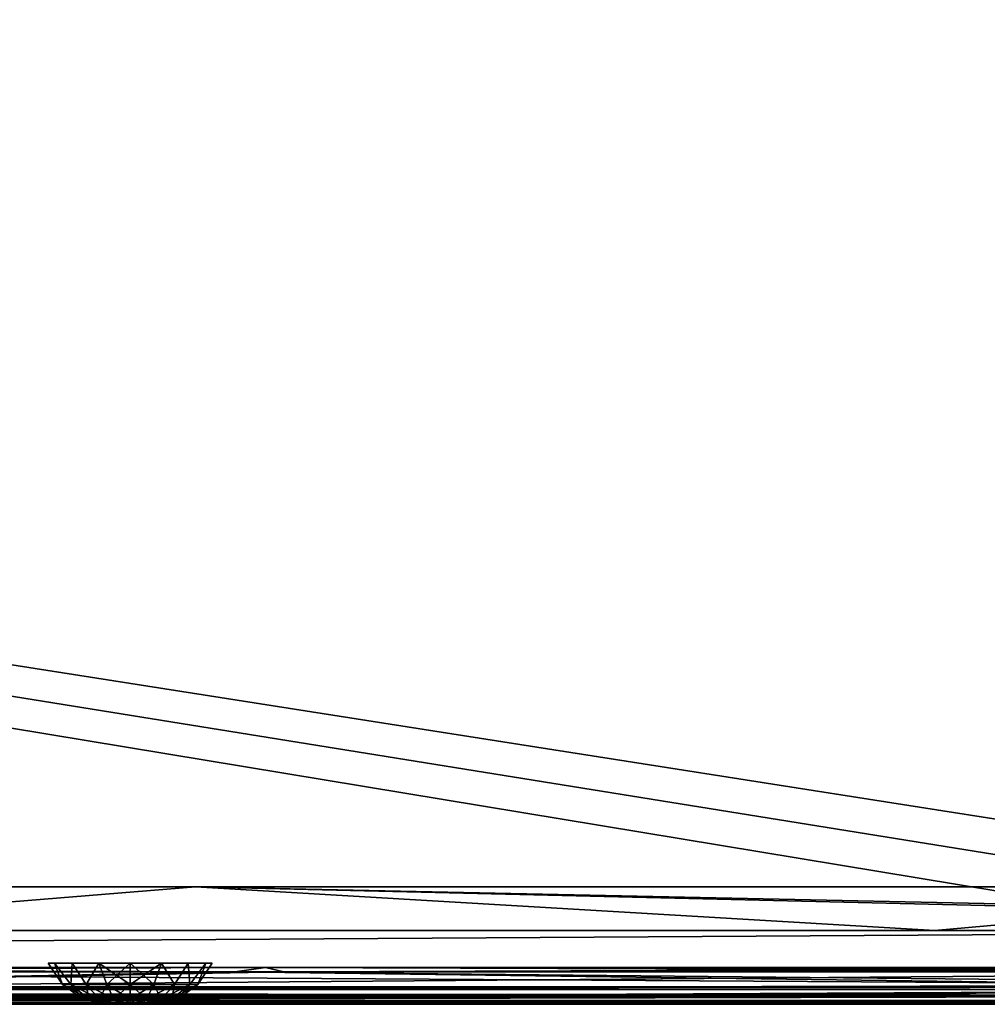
# Model space of a CAD drawing. Header units: millimetres. Extents: x -125 to 125, y -4 to 53.
# Tile 111 of 140: x 79 to 105, y -2 to 25. Entities that reach past the tile are written whole.
import ezdxf

# ---------------------------------------------------------------- set-up
doc = ezdxf.new("R2010")
doc.units = ezdxf.units.MM
doc.header["$LTSCALE"] = 65.185185
for name, color, linetype in [('1', 7, 'CONTINUOUS'), ('14', 7, 'CONTINUOUS'), ('18', 7, 'CONTINUOUS'), ('199', 7, 'CONTINUOUS'), ('2', 7, 'CONTINUOUS'), ('20', 7, 'CONTINUOUS'), ('200', 7, 'CONTINUOUS'), ('201', 7, 'CONTINUOUS'), ('205', 7, 'CONTINUOUS'), ('207', 7, 'CONTINUOUS'), ('209', 7, 'CONTINUOUS'), ('211', 7, 'CONTINUOUS'), ('257', 7, 'CONTINUOUS'), ('258', 7, 'CONTINUOUS'), ('262', 7, 'CONTINUOUS'), ('4', 7, 'CONTINUOUS'), ('505', 7, 'CONTINUOUS'), ('507', 7, 'CONTINUOUS'), ('509', 7, 'CONTINUOUS'), ('6', 7, 'CONTINUOUS')]:
    doc.layers.add(name, color=color, linetype=linetype)

msp = doc.modelspace()

# ---------------------------------------------------------------- linework, layer by layer
at = {"layer": '1', "color": 7, "linetype": 'Continuous'}
for points in [[(95.856, -2, 122.692), (41.874, -2, 124.334), (68.793, -2, 122.522), (95.856, -2, 122.692)], [(122.918, -2, 122.918), (41.874, -2, 124.334), (95.856, -2, 122.692), (122.918, -2, 122.918)], [(123.835, -2, 124.334), (41.874, -2, 124.334), (122.918, -2, 122.918), (123.835, -2, 124.334)], [(42.007, -2, -124.065), (41.874, -2, -124.334), (123.835, -2, -124.334), (42.007, -2, -124.065)], [(42.054, -2, -123.762), (42.007, -2, -124.065), (123.835, -2, -124.334), (42.054, -2, -123.762)], [(68.525, -2, -122.52), (42.054, -2, -123.146), (123.835, -2, -124.334), (68.525, -2, -122.52)], [(42.054, -2, -123.146), (42.054, -2, -123.762), (123.835, -2, -124.334), (42.054, -2, -123.146)], [(95.828, -2, -122.691), (68.525, -2, -122.52), (123.835, -2, -124.334), (95.828, -2, -122.691)], [(122.918, -2, -122.918), (95.828, -2, -122.691), (123.835, -2, -124.334), (122.918, -2, -122.918)]]:
    msp.add_3dface(points, dxfattribs=at)
at = {"layer": '14', "color": 7, "linetype": 'Continuous'}
for points in [[(-123.835, -1.522, -124.834), (123.835, -1.522, -124.834), (123.835, -1.762, -124.76), (-123.835, -1.522, -124.834)], [(-123.835, -1.522, -124.834), (123.835, -1.762, -124.76), (-123.835, -1.762, -124.76), (-123.835, -1.522, -124.834)], [(123.835, -1.762, -124.76), (123.835, -1.937, -124.578), (-123.835, -1.762, -124.76), (123.835, -1.762, -124.76)], [(123.835, -1.937, -124.578), (41.067, -1.951, -124.55), (-123.835, -1.762, -124.76), (123.835, -1.937, -124.578)], [(123.835, -1.937, -124.578), (123.835, -2, -124.334), (41.067, -1.951, -124.55), (123.835, -1.937, -124.578)], [(41.067, -1.951, -124.55), (123.835, -2, -124.334), (41.273, -1.956, -124.539), (41.067, -1.951, -124.55)], [(41.273, -1.956, -124.539), (123.835, -2, -124.334), (41.502, -1.972, -124.498), (41.273, -1.956, -124.539)], [(41.502, -1.972, -124.498), (123.835, -2, -124.334), (41.72, -1.992, -124.422), (41.502, -1.972, -124.498)], [(123.835, -2, -124.334), (41.874, -2, -124.334), (41.72, -1.992, -124.422), (123.835, -2, -124.334)]]:
    msp.add_3dface(points, dxfattribs=at)
at = {"layer": '18', "color": 7, "linetype": 'Continuous'}
for points in [[(123.835, -1.522, 124.834), (-123.835, -1.522, 124.834), (-123.835, -1.762, 124.76), (123.835, -1.522, 124.834)], [(123.835, -1.522, 124.834), (-123.835, -1.762, 124.76), (123.835, -1.762, 124.76), (123.835, -1.522, 124.834)], [(-123.835, -1.762, 124.76), (-123.835, -1.937, 124.578), (123.835, -1.762, 124.76), (-123.835, -1.762, 124.76)], [(-123.835, -1.937, 124.578), (-41.067, -1.951, 124.55), (123.835, -1.762, 124.76), (-123.835, -1.937, 124.578)], [(-41.067, -1.951, 124.55), (-38.933, -1.951, 124.55), (123.835, -1.762, 124.76), (-41.067, -1.951, 124.55)], [(-38.933, -1.951, 124.55), (38.933, -1.951, 124.55), (123.835, -1.762, 124.76), (-38.933, -1.951, 124.55)], [(38.933, -1.951, 124.55), (41.067, -1.951, 124.55), (123.835, -1.762, 124.76), (38.933, -1.951, 124.55)], [(123.835, -1.937, 124.578), (123.835, -1.762, 124.76), (41.067, -1.951, 124.55), (123.835, -1.937, 124.578)], [(41.274, -1.956, 124.539), (123.835, -1.937, 124.578), (41.067, -1.951, 124.55), (41.274, -1.956, 124.539)], [(41.49, -1.971, 124.501), (123.835, -1.937, 124.578), (41.274, -1.956, 124.539), (41.49, -1.971, 124.501)], [(41.713, -1.992, 124.425), (123.835, -1.937, 124.578), (41.49, -1.971, 124.501), (41.713, -1.992, 124.425)], [(41.874, -2, 124.334), (123.835, -1.937, 124.578), (41.713, -1.992, 124.425), (41.874, -2, 124.334)], [(41.874, -2, 124.334), (123.835, -2, 124.334), (123.835, -1.937, 124.578), (41.874, -2, 124.334)]]:
    msp.add_3dface(points, dxfattribs=at)
at = {"layer": '199', "color": 7, "linetype": 'Continuous'}
for points in [[(81.374, -2, 23), (81.396, -2, 22.838), (81.396, -2, 23.162), (81.374, -2, 23)], [(81.396, -2, 23.162), (81.458, -2, 22.687), (81.458, -2, 23.313), (81.396, -2, 23.162)], [(81.396, -2, 22.838), (81.458, -2, 22.687), (81.396, -2, 23.162), (81.396, -2, 22.838)], [(81.458, -2, 23.313), (81.558, -2, 22.558), (81.558, -2, 23.442), (81.458, -2, 23.313)], [(81.458, -2, 22.687), (81.558, -2, 22.558), (81.458, -2, 23.313), (81.458, -2, 22.687)], [(81.558, -2, 23.442), (81.687, -2, 22.458), (81.687, -2, 23.542), (81.558, -2, 23.442)], [(81.558, -2, 22.558), (81.687, -2, 22.458), (81.558, -2, 23.442), (81.558, -2, 22.558)], [(81.687, -2, 23.542), (81.838, -2, 22.396), (81.838, -2, 23.604), (81.687, -2, 23.542)], [(81.687, -2, 22.458), (81.838, -2, 22.396), (81.687, -2, 23.542), (81.687, -2, 22.458)], [(81.838, -2, 23.604), (82, -2, 22.374), (82, -2, 23.626), (81.838, -2, 23.604)], [(81.838, -2, 22.396), (82, -2, 22.374), (81.838, -2, 23.604), (81.838, -2, 22.396)], [(82, -2, 23.626), (82, -2, 22.374), (82.162, -2, 22.396), (82, -2, 23.626)], [(82.162, -2, 23.604), (82, -2, 23.626), (82.162, -2, 22.396), (82.162, -2, 23.604)], [(82.313, -2, 23.542), (82.162, -2, 23.604), (82.313, -2, 22.458), (82.313, -2, 23.542)], [(82.313, -2, 22.458), (82.162, -2, 23.604), (82.162, -2, 22.396), (82.313, -2, 22.458)], [(82.442, -2, 23.442), (82.313, -2, 23.542), (82.442, -2, 22.558), (82.442, -2, 23.442)], [(82.442, -2, 22.558), (82.313, -2, 23.542), (82.313, -2, 22.458), (82.442, -2, 22.558)], [(82.542, -2, 23.313), (82.442, -2, 23.442), (82.542, -2, 22.687), (82.542, -2, 23.313)], [(82.542, -2, 22.687), (82.442, -2, 23.442), (82.442, -2, 22.558), (82.542, -2, 22.687)], [(82.604, -2, 22.838), (82.542, -2, 23.313), (82.542, -2, 22.687), (82.604, -2, 22.838)], [(82.604, -2, 23.162), (82.542, -2, 23.313), (82.604, -2, 22.838), (82.604, -2, 23.162)], [(82.626, -2, 23), (82.604, -2, 23.162), (82.604, -2, 22.838), (82.626, -2, 23)]]:
    msp.add_3dface(points, dxfattribs=at)
at = {"layer": '2', "color": 7, "linetype": 'Continuous'}
for points in [[(-123.901, 0, 124.9), (123.901, 0, 124.9), (-123.901, 0, -124.9), (-123.901, 0, 124.9)], [(-123.901, 0, -124.9), (123.901, 0, 124.9), (123.901, 0, -124.9), (-123.901, 0, -124.9)]]:
    msp.add_3dface(points, dxfattribs=at)
at = {"layer": '20', "color": 7, "linetype": 'Continuous'}
for points in [[(17.134, -1, 120.109), (-120.647, -1, 119.934), (120.647, -1, 119.934), (17.134, -1, 120.109)], [(120.647, -1, -119.934), (-120.647, -1, -119.934), (-17.134, -1, -120.109), (120.647, -1, -119.934)], [(120.378, -1, -85.667), (-120.647, -1, -119.934), (120.647, -1, -119.934), (120.378, -1, -85.667)], [(-120.378, -1, -85.667), (-120.647, -1, -119.934), (120.378, -1, -85.667), (-120.378, -1, -85.667)], [(-120.647, -1, 119.934), (-120.378, -1, 85.667), (120.647, -1, 119.934), (-120.647, -1, 119.934)], [(120.199, -1, -51.401), (-120.378, -1, -85.667), (120.378, -1, -85.667), (120.199, -1, -51.401)], [(-120.199, -1, -51.401), (-120.378, -1, -85.667), (120.199, -1, -51.401), (-120.199, -1, -51.401)], [(120.647, -1, 119.934), (-120.378, -1, 85.667), (120.378, -1, 85.667), (120.647, -1, 119.934)], [(-120.378, -1, 85.667), (-120.199, -1, 51.401), (120.378, -1, 85.667), (-120.378, -1, 85.667)], [(-120.199, -1, 51.401), (-120.109, -1, 17.134), (120.199, -1, 51.401), (-120.199, -1, 51.401)], [(120.109, -1, -17.134), (-120.199, -1, -51.401), (120.199, -1, -51.401), (120.109, -1, -17.134)], [(-120.109, -1, -17.134), (-120.199, -1, -51.401), (120.109, -1, -17.134), (-120.109, -1, -17.134)], [(120.378, -1, 85.667), (-120.199, -1, 51.401), (120.199, -1, 51.401), (120.378, -1, 85.667)], [(120.109, -1, 17.134), (-120.109, -1, -17.134), (120.109, -1, -17.134), (120.109, -1, 17.134)], [(-120.109, -1, 17.134), (-120.109, -1, -17.134), (120.109, -1, 17.134), (-120.109, -1, 17.134)], [(120.199, -1, 51.401), (-120.109, -1, 17.134), (120.109, -1, 17.134), (120.199, -1, 51.401)], [(17.134, -1, -120.109), (120.647, -1, -119.934), (-17.134, -1, -120.109), (17.134, -1, -120.109)], [(120.594, -1, 120.248), (17.134, -1, 120.109), (120.647, -1, 119.934), (120.594, -1, 120.248)], [(51.401, -1, -120.199), (120.647, -1, -119.934), (17.134, -1, -120.109), (51.401, -1, -120.199)], [(51.401, -1, 120.199), (17.134, -1, 120.109), (120.594, -1, 120.248), (51.401, -1, 120.199)], [(85.667, -1, -120.378), (120.594, -1, -120.248), (51.401, -1, -120.199), (85.667, -1, -120.378)], [(85.667, -1, 120.378), (51.401, -1, 120.199), (120.594, -1, 120.248), (85.667, -1, 120.378)], [(120.594, -1, -120.248), (120.647, -1, -119.934), (51.401, -1, -120.199), (120.594, -1, -120.248)], [(119.934, -1, 120.647), (85.667, -1, 120.378), (120.248, -1, 120.594), (119.934, -1, 120.647)], [(120.248, -1, 120.594), (85.667, -1, 120.378), (120.459, -1, 120.459), (120.248, -1, 120.594)], [(120.459, -1, -120.459), (120.594, -1, -120.248), (85.667, -1, -120.378), (120.459, -1, -120.459)], [(120.459, -1, 120.459), (85.667, -1, 120.378), (120.594, -1, 120.248), (120.459, -1, 120.459)], [(119.934, -1, -120.647), (120.459, -1, -120.459), (85.667, -1, -120.378), (119.934, -1, -120.647)]]:
    msp.add_3dface(points, dxfattribs=at)
at = {"layer": '200', "color": 7, "linetype": 'Continuous'}
for points in [[(82.637, -1.467, 21.25), (82, -1.467, 21.138), (82.851, -0.881, 20.946), (82.637, -1.467, 21.25)], [(82, -1.467, 21.138), (82, -0.881, 20.777), (82.851, -0.881, 20.946), (82, -1.467, 21.138)], [(82, -0.881, 25.223), (82.637, -1.467, 24.75), (82.851, -0.881, 25.054), (82, -0.881, 25.223)], [(82, -1.467, 24.862), (82.637, -1.467, 24.75), (82, -0.881, 25.223), (82, -1.467, 24.862)], [(83.197, -1.467, 21.574), (82.637, -1.467, 21.25), (82.851, -0.881, 20.946), (83.197, -1.467, 21.574)], [(82.637, -1.467, 24.75), (83.197, -1.467, 24.426), (82.851, -0.881, 25.054), (82.637, -1.467, 24.75)], [(83.572, -0.881, 21.428), (83.197, -1.467, 21.574), (82.851, -0.881, 20.946), (83.572, -0.881, 21.428)], [(82.851, -0.881, 25.054), (83.197, -1.467, 24.426), (83.572, -0.881, 24.572), (82.851, -0.881, 25.054)], [(83.613, -1.467, 22.069), (83.197, -1.467, 21.574), (83.572, -0.881, 21.428), (83.613, -1.467, 22.069)], [(83.197, -1.467, 24.426), (83.613, -1.467, 23.931), (83.572, -0.881, 24.572), (83.197, -1.467, 24.426)], [(84.054, -0.881, 22.149), (83.613, -1.467, 22.069), (83.572, -0.881, 21.428), (84.054, -0.881, 22.149)], [(83.572, -0.881, 24.572), (83.613, -1.467, 23.931), (84.054, -0.881, 23.851), (83.572, -0.881, 24.572)], [(83.834, -1.467, 22.677), (83.613, -1.467, 22.069), (84.054, -0.881, 22.149), (83.834, -1.467, 22.677)], [(83.613, -1.467, 23.931), (83.834, -1.467, 23.323), (84.054, -0.881, 23.851), (83.613, -1.467, 23.931)], [(83.834, -1.467, 23.323), (83.834, -1.467, 22.677), (84.223, -0.881, 23), (83.834, -1.467, 23.323)], [(84.223, -0.881, 23), (83.834, -1.467, 22.677), (84.054, -0.881, 22.149), (84.223, -0.881, 23)], [(84.054, -0.881, 23.851), (83.834, -1.467, 23.323), (84.223, -0.881, 23), (84.054, -0.881, 23.851)], [(82, -1.861, 21.702), (82, -1.467, 21.138), (82.637, -1.467, 21.25), (82, -1.861, 21.702)], [(82.444, -1.861, 21.78), (82, -1.861, 21.702), (82.637, -1.467, 21.25), (82.444, -1.861, 21.78)], [(82, -1.467, 24.862), (82.444, -1.861, 24.22), (82.637, -1.467, 24.75), (82, -1.467, 24.862)], [(82, -1.861, 24.298), (82.444, -1.861, 24.22), (82, -1.467, 24.862), (82, -1.861, 24.298)], [(83.197, -1.467, 21.574), (82.444, -1.861, 21.78), (82.637, -1.467, 21.25), (83.197, -1.467, 21.574)], [(82.835, -1.861, 22.005), (82.444, -1.861, 21.78), (83.197, -1.467, 21.574), (82.835, -1.861, 22.005)], [(82.444, -1.861, 24.22), (82.835, -1.861, 23.995), (82.637, -1.467, 24.75), (82.444, -1.861, 24.22)], [(82.637, -1.467, 24.75), (82.835, -1.861, 23.995), (83.197, -1.467, 24.426), (82.637, -1.467, 24.75)], [(83.613, -1.467, 22.069), (82.835, -1.861, 22.005), (83.197, -1.467, 21.574), (83.613, -1.467, 22.069)], [(83.124, -1.861, 22.351), (82.835, -1.861, 22.005), (83.613, -1.467, 22.069), (83.124, -1.861, 22.351)], [(82.835, -1.861, 23.995), (83.124, -1.861, 23.649), (83.197, -1.467, 24.426), (82.835, -1.861, 23.995)], [(83.834, -1.467, 22.677), (83.124, -1.861, 22.351), (83.613, -1.467, 22.069), (83.834, -1.467, 22.677)], [(83.279, -1.861, 22.775), (83.124, -1.861, 22.351), (83.834, -1.467, 22.677), (83.279, -1.861, 22.775)], [(83.197, -1.467, 24.426), (83.124, -1.861, 23.649), (83.613, -1.467, 23.931), (83.197, -1.467, 24.426)], [(83.124, -1.861, 23.649), (83.279, -1.861, 23.225), (83.613, -1.467, 23.931), (83.124, -1.861, 23.649)], [(83.834, -1.467, 23.323), (83.279, -1.861, 22.775), (83.834, -1.467, 22.677), (83.834, -1.467, 23.323)], [(83.613, -1.467, 23.931), (83.279, -1.861, 23.225), (83.834, -1.467, 23.323), (83.613, -1.467, 23.931)], [(83.279, -1.861, 23.225), (83.279, -1.861, 22.775), (83.834, -1.467, 23.323), (83.279, -1.861, 23.225)], [(82, -2, 23.626), (82.162, -2, 23.604), (82, -1.861, 24.298), (82, -2, 23.626)], [(82.162, -2, 22.396), (82, -2, 22.374), (82.444, -1.861, 21.78), (82.162, -2, 22.396)], [(82, -1.861, 24.298), (82.162, -2, 23.604), (82.444, -1.861, 24.22), (82, -1.861, 24.298)], [(82.444, -1.861, 21.78), (82, -2, 22.374), (82, -1.861, 21.702), (82.444, -1.861, 21.78)], [(82.162, -2, 23.604), (82.313, -2, 23.542), (82.444, -1.861, 24.22), (82.162, -2, 23.604)], [(82.313, -2, 22.458), (82.162, -2, 22.396), (82.444, -1.861, 21.78), (82.313, -2, 22.458)], [(82.444, -1.861, 24.22), (82.313, -2, 23.542), (82.835, -1.861, 23.995), (82.444, -1.861, 24.22)], [(82.313, -2, 23.542), (82.442, -2, 23.442), (82.835, -1.861, 23.995), (82.313, -2, 23.542)], [(82.835, -1.861, 22.005), (82.313, -2, 22.458), (82.444, -1.861, 21.78), (82.835, -1.861, 22.005)], [(82.442, -2, 22.558), (82.313, -2, 22.458), (82.835, -1.861, 22.005), (82.442, -2, 22.558)], [(82.442, -2, 23.442), (82.542, -2, 23.313), (82.835, -1.861, 23.995), (82.442, -2, 23.442)], [(82.542, -2, 22.687), (82.442, -2, 22.558), (83.124, -1.861, 22.351), (82.542, -2, 22.687)], [(83.124, -1.861, 22.351), (82.442, -2, 22.558), (82.835, -1.861, 22.005), (83.124, -1.861, 22.351)], [(82.542, -2, 23.313), (82.604, -2, 23.162), (83.124, -1.861, 23.649), (82.542, -2, 23.313)], [(82.835, -1.861, 23.995), (82.542, -2, 23.313), (83.124, -1.861, 23.649), (82.835, -1.861, 23.995)], [(82.604, -2, 22.838), (82.542, -2, 22.687), (83.279, -1.861, 22.775), (82.604, -2, 22.838)], [(83.279, -1.861, 22.775), (82.542, -2, 22.687), (83.124, -1.861, 22.351), (83.279, -1.861, 22.775)], [(82.604, -2, 23.162), (82.626, -2, 23), (83.279, -1.861, 23.225), (82.604, -2, 23.162)], [(83.124, -1.861, 23.649), (82.604, -2, 23.162), (83.279, -1.861, 23.225), (83.124, -1.861, 23.649)], [(82.626, -2, 23), (82.604, -2, 22.838), (83.279, -1.861, 22.775), (82.626, -2, 23)], [(83.279, -1.861, 23.225), (82.626, -2, 23), (83.279, -1.861, 22.775), (83.279, -1.861, 23.225)]]:
    msp.add_3dface(points, dxfattribs=at)
at = {"layer": '201', "color": 7, "linetype": 'Continuous'}
for points in [[(79.777, -0.881, 23), (80.166, -1.467, 23.323), (79.946, -0.881, 23.851), (79.777, -0.881, 23)], [(79.946, -0.881, 22.149), (80.166, -1.467, 22.677), (79.777, -0.881, 23), (79.946, -0.881, 22.149)], [(80.166, -1.467, 22.677), (80.166, -1.467, 23.323), (79.777, -0.881, 23), (80.166, -1.467, 22.677)], [(79.946, -0.881, 23.851), (80.387, -1.467, 23.931), (80.428, -0.881, 24.572), (79.946, -0.881, 23.851)], [(80.166, -1.467, 23.323), (80.387, -1.467, 23.931), (79.946, -0.881, 23.851), (80.166, -1.467, 23.323)], [(80.428, -0.881, 21.428), (80.387, -1.467, 22.069), (79.946, -0.881, 22.149), (80.428, -0.881, 21.428)], [(80.387, -1.467, 22.069), (80.166, -1.467, 22.677), (79.946, -0.881, 22.149), (80.387, -1.467, 22.069)], [(80.387, -1.467, 23.931), (80.803, -1.467, 24.426), (80.428, -0.881, 24.572), (80.387, -1.467, 23.931)], [(80.803, -1.467, 21.574), (80.387, -1.467, 22.069), (80.428, -0.881, 21.428), (80.803, -1.467, 21.574)], [(80.428, -0.881, 24.572), (80.803, -1.467, 24.426), (81.149, -0.881, 25.054), (80.428, -0.881, 24.572)], [(81.149, -0.881, 20.946), (80.803, -1.467, 21.574), (80.428, -0.881, 21.428), (81.149, -0.881, 20.946)], [(81.363, -1.467, 21.25), (80.803, -1.467, 21.574), (81.149, -0.881, 20.946), (81.363, -1.467, 21.25)], [(80.803, -1.467, 24.426), (81.363, -1.467, 24.75), (81.149, -0.881, 25.054), (80.803, -1.467, 24.426)], [(81.363, -1.467, 24.75), (82, -1.467, 24.862), (81.149, -0.881, 25.054), (81.363, -1.467, 24.75)], [(82, -1.467, 24.862), (82, -0.881, 25.223), (81.149, -0.881, 25.054), (82, -1.467, 24.862)], [(82, -0.881, 20.777), (81.363, -1.467, 21.25), (81.149, -0.881, 20.946), (82, -0.881, 20.777)], [(82, -0.881, 20.777), (82, -1.467, 21.138), (81.363, -1.467, 21.25), (82, -0.881, 20.777)], [(80.166, -1.467, 23.323), (80.876, -1.861, 23.649), (80.387, -1.467, 23.931), (80.166, -1.467, 23.323)], [(80.166, -1.467, 22.677), (80.721, -1.861, 23.225), (80.166, -1.467, 23.323), (80.166, -1.467, 22.677)], [(80.721, -1.861, 23.225), (80.876, -1.861, 23.649), (80.166, -1.467, 23.323), (80.721, -1.861, 23.225)], [(80.387, -1.467, 22.069), (80.721, -1.861, 22.775), (80.166, -1.467, 22.677), (80.387, -1.467, 22.069)], [(80.721, -1.861, 22.775), (80.721, -1.861, 23.225), (80.166, -1.467, 22.677), (80.721, -1.861, 22.775)], [(80.387, -1.467, 23.931), (81.165, -1.861, 23.995), (80.803, -1.467, 24.426), (80.387, -1.467, 23.931)], [(80.876, -1.861, 23.649), (81.165, -1.861, 23.995), (80.387, -1.467, 23.931), (80.876, -1.861, 23.649)], [(80.803, -1.467, 21.574), (80.876, -1.861, 22.351), (80.387, -1.467, 22.069), (80.803, -1.467, 21.574)], [(80.876, -1.861, 22.351), (80.721, -1.861, 22.775), (80.387, -1.467, 22.069), (80.876, -1.861, 22.351)], [(80.803, -1.467, 24.426), (81.556, -1.861, 24.22), (81.363, -1.467, 24.75), (80.803, -1.467, 24.426)], [(81.165, -1.861, 23.995), (81.556, -1.861, 24.22), (80.803, -1.467, 24.426), (81.165, -1.861, 23.995)], [(81.363, -1.467, 21.25), (81.165, -1.861, 22.005), (80.803, -1.467, 21.574), (81.363, -1.467, 21.25)], [(81.165, -1.861, 22.005), (80.876, -1.861, 22.351), (80.803, -1.467, 21.574), (81.165, -1.861, 22.005)], [(81.556, -1.861, 21.78), (81.165, -1.861, 22.005), (81.363, -1.467, 21.25), (81.556, -1.861, 21.78)], [(82, -1.467, 21.138), (81.556, -1.861, 21.78), (81.363, -1.467, 21.25), (82, -1.467, 21.138)], [(81.556, -1.861, 24.22), (82, -1.861, 24.298), (81.363, -1.467, 24.75), (81.556, -1.861, 24.22)], [(82, -1.861, 24.298), (82, -1.467, 24.862), (81.363, -1.467, 24.75), (82, -1.861, 24.298)], [(82, -1.467, 21.138), (82, -1.861, 21.702), (81.556, -1.861, 21.78), (82, -1.467, 21.138)], [(81.396, -2, 22.838), (81.374, -2, 23), (80.721, -1.861, 22.775), (81.396, -2, 22.838)], [(80.876, -1.861, 22.351), (81.396, -2, 22.838), (80.721, -1.861, 22.775), (80.876, -1.861, 22.351)], [(81.374, -2, 23), (81.396, -2, 23.162), (80.721, -1.861, 23.225), (81.374, -2, 23)], [(80.721, -1.861, 22.775), (81.374, -2, 23), (80.721, -1.861, 23.225), (80.721, -1.861, 22.775)], [(81.396, -2, 23.162), (81.458, -2, 23.313), (80.721, -1.861, 23.225), (81.396, -2, 23.162)], [(80.721, -1.861, 23.225), (81.458, -2, 23.313), (80.876, -1.861, 23.649), (80.721, -1.861, 23.225)], [(81.458, -2, 23.313), (81.558, -2, 23.442), (80.876, -1.861, 23.649), (81.458, -2, 23.313)], [(80.876, -1.861, 23.649), (81.558, -2, 23.442), (81.165, -1.861, 23.995), (80.876, -1.861, 23.649)], [(81.165, -1.861, 22.005), (81.458, -2, 22.687), (80.876, -1.861, 22.351), (81.165, -1.861, 22.005)], [(81.458, -2, 22.687), (81.396, -2, 22.838), (80.876, -1.861, 22.351), (81.458, -2, 22.687)], [(81.558, -2, 23.442), (81.687, -2, 23.542), (81.165, -1.861, 23.995), (81.558, -2, 23.442)], [(81.165, -1.861, 23.995), (81.687, -2, 23.542), (81.556, -1.861, 24.22), (81.165, -1.861, 23.995)], [(81.558, -2, 22.558), (81.458, -2, 22.687), (81.165, -1.861, 22.005), (81.558, -2, 22.558)], [(81.556, -1.861, 21.78), (81.687, -2, 22.458), (81.165, -1.861, 22.005), (81.556, -1.861, 21.78)], [(81.687, -2, 22.458), (81.558, -2, 22.558), (81.165, -1.861, 22.005), (81.687, -2, 22.458)], [(82, -2, 23.626), (82, -1.861, 24.298), (81.556, -1.861, 24.22), (82, -2, 23.626)], [(81.687, -2, 23.542), (81.838, -2, 23.604), (81.556, -1.861, 24.22), (81.687, -2, 23.542)], [(81.838, -2, 23.604), (82, -2, 23.626), (81.556, -1.861, 24.22), (81.838, -2, 23.604)], [(81.838, -2, 22.396), (81.687, -2, 22.458), (81.556, -1.861, 21.78), (81.838, -2, 22.396)], [(82, -1.861, 21.702), (81.838, -2, 22.396), (81.556, -1.861, 21.78), (82, -1.861, 21.702)], [(82, -2, 22.374), (81.838, -2, 22.396), (82, -1.861, 21.702), (82, -2, 22.374)]]:
    msp.add_3dface(points, dxfattribs=at)
at = {"layer": '205', "color": 7, "linetype": 'Continuous'}
for points in [[(51.401, -1, 120.199), (85.667, -1, 120.378), (52.272, -1.121, 120.324), (51.401, -1, 120.199)], [(52.272, -1.121, 120.324), (85.667, -1, 120.378), (86.164, -1.121, 120.503), (52.272, -1.121, 120.324)], [(85.667, -1, 120.378), (119.934, -1, 120.647), (86.164, -1.121, 120.503), (85.667, -1, 120.378)], [(86.164, -1.121, 120.503), (119.934, -1, 120.647), (119.995, -1.061, 120.708), (86.164, -1.121, 120.503)], [(120.056, -1.121, 120.77), (86.164, -1.121, 120.503), (119.995, -1.061, 120.708), (120.056, -1.121, 120.77)]]:
    msp.add_3dface(points, dxfattribs=at)
at = {"layer": '207', "color": 7, "linetype": 'Continuous'}
for points in [[(84.837, -1.121, -120.494), (51.401, -1, -120.199), (49.596, -1.121, -120.313), (84.837, -1.121, -120.494)], [(85.667, -1, -120.378), (51.401, -1, -120.199), (84.837, -1.121, -120.494), (85.667, -1, -120.378)], [(120.056, -1.121, -120.77), (85.667, -1, -120.378), (84.837, -1.121, -120.494), (120.056, -1.121, -120.77)], [(119.995, -1.061, -120.708), (85.667, -1, -120.378), (120.056, -1.121, -120.77), (119.995, -1.061, -120.708)], [(119.934, -1, -120.647), (85.667, -1, -120.378), (119.995, -1.061, -120.708), (119.934, -1, -120.647)]]:
    msp.add_3dface(points, dxfattribs=at)
at = {"layer": '209', "color": 7, "linetype": 'Continuous'}
for points in [[(84.837, -1.121, -120.494), (49.596, -1.121, -120.313), (60.452, -1.598, -120.98), (84.837, -1.121, -120.494)], [(84.837, -1.121, -120.494), (60.452, -1.598, -120.98), (120.893, -1.598, -121.398), (84.837, -1.121, -120.494)], [(84.837, -1.121, -120.494), (120.893, -1.598, -121.398), (120.627, -1.473, -121.198), (84.837, -1.121, -120.494)], [(120.056, -1.121, -120.77), (84.837, -1.121, -120.494), (120.627, -1.473, -121.198), (120.056, -1.121, -120.77)], [(60.452, -1.598, -120.98), (60.938, -1.898, -121.707), (120.893, -1.598, -121.398), (60.452, -1.598, -120.98)], [(120.893, -1.598, -121.398), (60.938, -1.898, -121.707), (120.95, -1.622, -121.441), (120.893, -1.598, -121.398)], [(120.95, -1.622, -121.441), (60.938, -1.898, -121.707), (121.289, -1.746, -121.695), (120.95, -1.622, -121.441)], [(60.938, -1.898, -121.707), (121.871, -1.898, -122.132), (121.289, -1.746, -121.695), (60.938, -1.898, -121.707)], [(60.938, -1.898, -121.707), (95.828, -2, -122.691), (121.871, -1.898, -122.132), (60.938, -1.898, -121.707)], [(68.525, -2, -122.52), (95.828, -2, -122.691), (60.938, -1.898, -121.707), (68.525, -2, -122.52)], [(121.871, -1.898, -122.132), (95.828, -2, -122.691), (121.918, -1.907, -122.167), (121.871, -1.898, -122.132)], [(121.918, -1.907, -122.167), (95.828, -2, -122.691), (122.062, -1.932, -122.276), (121.918, -1.907, -122.167)], [(95.828, -2, -122.691), (122.918, -2, -122.918), (122.062, -1.932, -122.276), (95.828, -2, -122.691)]]:
    msp.add_3dface(points, dxfattribs=at)
at = {"layer": '211', "color": 7, "linetype": 'Continuous'}
for points in [[(52.272, -1.121, 120.324), (86.164, -1.121, 120.503), (60.452, -1.598, 120.98), (52.272, -1.121, 120.324)], [(60.452, -1.598, 120.98), (120.056, -1.121, 120.77), (120.627, -1.473, 121.198), (60.452, -1.598, 120.98)], [(86.164, -1.121, 120.503), (120.056, -1.121, 120.77), (60.452, -1.598, 120.98), (86.164, -1.121, 120.503)], [(120.893, -1.598, 121.398), (60.452, -1.598, 120.98), (120.627, -1.473, 121.198), (120.893, -1.598, 121.398)], [(120.893, -1.598, 121.398), (60.938, -1.898, 121.707), (60.452, -1.598, 120.98), (120.893, -1.598, 121.398)], [(121.289, -1.746, 121.695), (60.938, -1.898, 121.707), (120.893, -1.598, 121.398), (121.289, -1.746, 121.695)], [(121.871, -1.898, 122.132), (60.938, -1.898, 121.707), (121.289, -1.746, 121.695), (121.871, -1.898, 122.132)], [(121.871, -1.898, 122.132), (68.793, -2, 122.522), (60.938, -1.898, 121.707), (121.871, -1.898, 122.132)], [(95.856, -2, 122.692), (68.793, -2, 122.522), (121.871, -1.898, 122.132), (95.856, -2, 122.692)], [(122.062, -1.932, 122.276), (95.856, -2, 122.692), (121.871, -1.898, 122.132), (122.062, -1.932, 122.276)], [(122.918, -2, 122.918), (95.856, -2, 122.692), (122.062, -1.932, 122.276), (122.918, -2, 122.918)]]:
    msp.add_3dface(points, dxfattribs=at)
at = {"layer": '257', "color": 7, "linetype": 'Continuous'}
for points in [[(83.771, 1.187, 123.049), (50.263, 1.187, 122.878), (69.225, 0, 123.174), (83.771, 1.187, 123.049)], [(103.836, 0, 123.402), (83.771, 1.187, 123.049), (69.225, 0, 123.174), (103.836, 0, 123.402)], [(110.737, 0.615, 123.35), (83.771, 1.187, 123.049), (103.836, 0, 123.402), (110.737, 0.615, 123.35)], [(117.279, 1.187, 123.306), (83.771, 1.187, 123.049), (110.737, 0.615, 123.35), (117.279, 1.187, 123.306)]]:
    msp.add_3dface(points, dxfattribs=at)
at = {"layer": '258', "color": 7, "linetype": 'Continuous'}
for points in [[(50.263, 1.187, -122.878), (83.771, 1.187, -123.049), (69.225, 0, -123.174), (50.263, 1.187, -122.878)], [(69.225, 0, -123.174), (83.771, 1.187, -123.049), (103.836, 0, -123.402), (69.225, 0, -123.174)], [(103.836, 0, -123.402), (83.771, 1.187, -123.049), (110.162, 0.564, -123.354), (103.836, 0, -123.402)], [(83.771, 1.187, -123.049), (117.279, 1.187, -123.306), (110.162, 0.564, -123.354), (83.771, 1.187, -123.049)]]:
    msp.add_3dface(points, dxfattribs=at)
at = {"layer": '262', "color": 7, "linetype": 'Continuous'}
msp.add_3dface([(110.737, 0.615, 123.35), (103.836, 0, 123.402), (105.512, 0, 123.426), (110.737, 0.615, 123.35)], dxfattribs=at)
at = {"layer": '4', "color": 7, "linetype": 'Continuous'}
for points in [[(123.901, 0, 124.9), (-123.901, 0, 124.9), (123.835, -1.522, 124.834), (123.901, 0, 124.9)], [(123.835, -1.522, 124.834), (-123.901, 0, 124.9), (-123.835, -1.522, 124.834), (123.835, -1.522, 124.834)]]:
    msp.add_3dface(points, dxfattribs=at)
at = {"layer": '505', "linetype": 'Continuous'}
for points in [[(112, 0, 125), (-125, 0, 125), (-121.009, 0, 124.109), (112, 0, 125)], [(-106.342, 0, 123.61), (112, 0, 123.802), (-121.009, 0, 124.109), (-106.342, 0, 123.61)], [(112, 0, 123.802), (112, 0, 125), (-121.009, 0, 124.109), (112, 0, 123.802)], [(106.342, 0, -123.61), (-112, 0, -123.802), (121.009, 0, -124.109), (106.342, 0, -123.61)], [(-106.342, 0, -123.61), (-112, 0, -123.802), (106.342, 0, -123.61), (-106.342, 0, -123.61)], [(-112, 0, -123.802), (-112, 0, -125), (121.009, 0, -124.109), (-112, 0, -123.802)], [(-112, 0, -125), (125, 0, -125), (121.009, 0, -124.109), (-112, 0, -125)], [(105, 0, -123.573), (-106.342, 0, -123.61), (106.342, 0, -123.61), (105, 0, -123.573)], [(-105, 0, -123.573), (-106.342, 0, -123.61), (105, 0, -123.573), (-105, 0, -123.573)], [(-105, 0, 123.573), (106.342, 0, 123.61), (-106.342, 0, 123.61), (-105, 0, 123.573)], [(106.342, 0, 123.61), (112, 0, 123.802), (-106.342, 0, 123.61), (106.342, 0, 123.61)], [(-103.546, 0, 123.552), (105, 0, 123.573), (-105, 0, 123.573), (-103.546, 0, 123.552)], [(105, 0, 123.573), (106.342, 0, 123.61), (-105, 0, 123.573), (105, 0, 123.573)], [(103.546, 0, -123.552), (-105, 0, -123.573), (105, 0, -123.573), (103.546, 0, -123.552)], [(-103.546, 0, -123.552), (-105, 0, -123.573), (103.546, 0, -123.552), (-103.546, 0, -123.552)], [(-69.031, 0, 123.325), (103.546, 0, 123.552), (-103.546, 0, 123.552), (-69.031, 0, 123.325)], [(103.546, 0, 123.552), (105, 0, 123.573), (-103.546, 0, 123.552), (103.546, 0, 123.552)], [(69.031, 0, -123.325), (-103.546, 0, -123.552), (103.546, 0, -123.552), (69.031, 0, -123.325)], [(69.031, 0, 123.325), (103.546, 0, 123.552), (-69.031, 0, 123.325), (69.031, 0, 123.325)]]:
    msp.add_3dface(points, dxfattribs=at)
at = {"layer": '507', "color": 253, "linetype": 'Continuous', "true_color": 0xa2afbf}
for points in [[(-125, 0, 125), (112, 0, 125), (-124.659, 39.116, 124.659), (-125, 0, 125)], [(124.659, 39.116, 124.659), (-124.659, 39.116, 124.659), (118.413, 1, 124.991), (124.659, 39.116, 124.659)], [(118.413, 1, 124.991), (-124.659, 39.116, 124.659), (112.087, 1, 124.991), (118.413, 1, 124.991)], [(-124.659, 39.116, 124.659), (112, 0, 125), (112.087, 1, 124.991), (-124.659, 39.116, 124.659)]]:
    msp.add_3dface(points, dxfattribs=at)
at = {"layer": '509', "color": 253, "linetype": 'Continuous', "true_color": 0xa2afbf}
for points in [[(-124.659, 39.116, -124.659), (124.659, 39.116, -124.659), (-118.413, 1, -124.991), (-124.659, 39.116, -124.659)], [(-118.413, 1, -124.991), (124.659, 39.116, -124.659), (-112.087, 1, -124.991), (-118.413, 1, -124.991)], [(124.659, 39.116, -124.659), (-112, 0, -125), (-112.087, 1, -124.991), (124.659, 39.116, -124.659)], [(125, 0, -125), (-112, 0, -125), (124.659, 39.116, -124.659), (125, 0, -125)]]:
    msp.add_3dface(points, dxfattribs=at)
at = {"layer": '6', "color": 7, "linetype": 'Continuous'}
for points in [[(-123.901, 0, -124.9), (123.901, 0, -124.9), (-123.835, -1.522, -124.834), (-123.901, 0, -124.9)], [(-123.835, -1.522, -124.834), (123.901, 0, -124.9), (123.835, -1.522, -124.834), (-123.835, -1.522, -124.834)]]:
    msp.add_3dface(points, dxfattribs=at)

doc.saveas('drawing.dxf')
